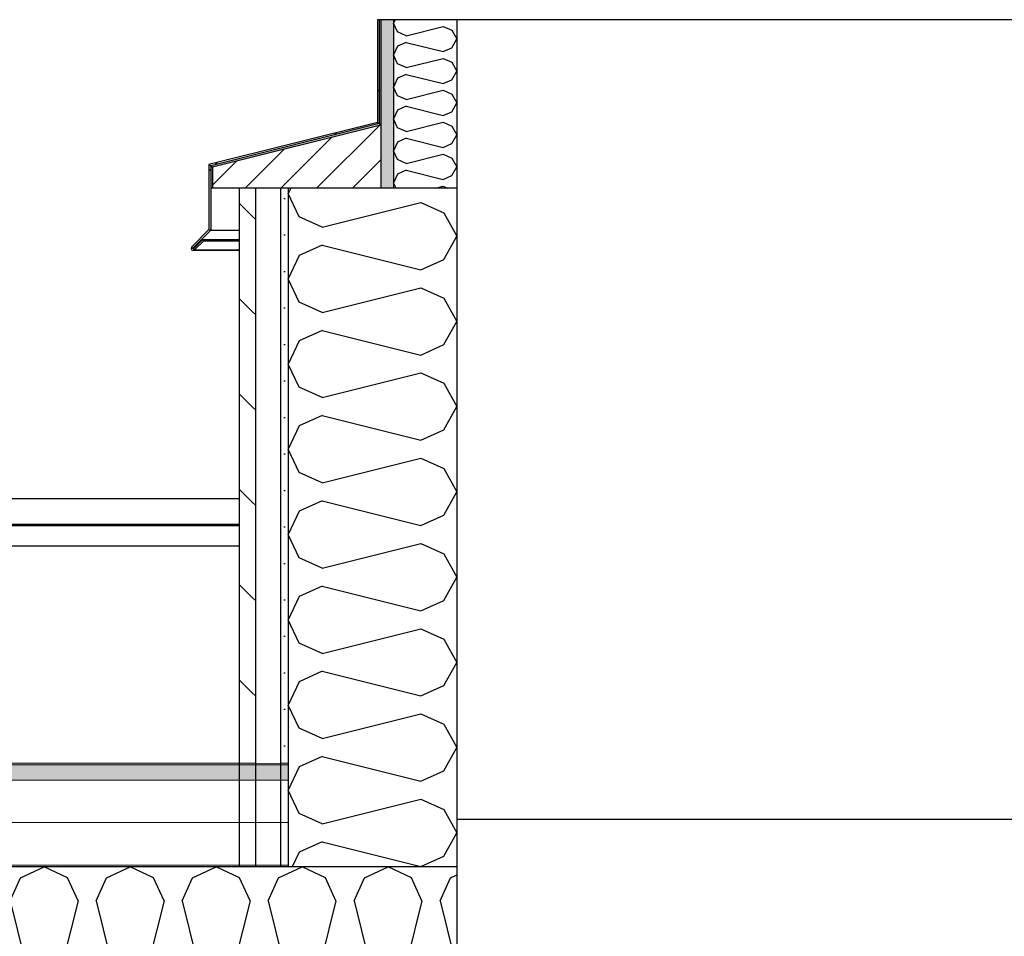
# Model space of a CAD drawing. Header units: millimetres. Extents: x -8544 to 51179, y -2070 to 13050.
# Tile 81 of 168: x 16298 to 17467, y 8932 to 10020. Entities that reach past the tile are written whole.
import ezdxf

# ---------------------------------------------------------------- set-up
doc = ezdxf.new("R2010")
doc.units = ezdxf.units.MM
doc.header["$LTSCALE"] = 0.5
doc.header["$MEASUREMENT"] = 0
doc.linetypes.add('PLINE', pattern=[0])
doc.linetypes.add('Wipeout_Contour', pattern=[2000, 0, -2000])
for name, color, linetype in [('0(Nye konstruksjoner)', 7, 'Continuous'), ('232- Ikke-bærende yttervegger (Skravur)(Nye konstruksjoner)', 7, 'Continuous'), ('232- Ikke-bærende yttervegger(Nye konstruksjoner)', 7, 'Continuous'), ('235- Utvendig kledning og overflate(Nye konstruksjoner)', 7, 'Continuous'), ('261- Primærkonstruksjon (tak)', 7, 'Continuous'), ('261- Primærkonstruksjon (tak) (Skravur)', 7, 'Continuous'), ('262- Taktekking (Skravur)(Nye konstruksjoner)', 7, 'Continuous'), ('265- Gesimser_ takrenner og nedløp(Nye konstruksjoner)', 7, 'Continuous')]:
    doc.layers.add(name, color=color, linetype=linetype)
doc.layers.add('262- Taktekking(Nye konstruksjoner)', color=7, linetype='Continuous', lineweight=0)
pattern_1 = [(0, (0, 0), (0, 43.30127), [0, -25]), (0, (12.5, 21.65), (0, 43.30127), [0, -25])]
pattern_2 = [(45, (0, 0), (-79.5495, 79.5495), []), (45, (-26.52, 26.52), (-79.5495, 79.5495), [])]

# ---------------------------------------------------------------- blocks, each defined once
blk = doc.blocks.new('*X4')
at = {"layer": '261- Primærkonstruksjon (tak) (Skravur)', "linetype": 'PLINE'}
for p, q in [((15074.8, 9001.4), (15102.7, 9014.6)), ((15130.5, 9001.4), (15102.7, 9014.6)), ((15176.8, 9001.4), (15204.7, 9014.6)), ((15232.6, 9001.4), (15204.7, 9014.6)), ((15278.9, 9001.4), (15306.7, 9014.6)), ((15334.6, 9001.4), (15306.7, 9014.6)), ((15380.9, 9001.4), (15408.8, 9014.6)), ((15436.7, 9001.4), (15408.8, 9014.6)), ((15483, 9001.4), (15510.8, 9014.6)), ((15538.7, 9001.4), (15510.8, 9014.6)), ((15585, 9001.4), (15612.9, 9014.6)), ((15640.7, 9001.4), (15612.9, 9014.6)), ((15687.1, 9001.4), (15714.9, 9014.6)), ((15742.8, 9001.4), (15714.9, 9014.6)), ((15789.1, 9001.4), (15817, 9014.6)), ((15844.8, 9001.4), (15817, 9014.6)), ((15891.1, 9001.4), (15919, 9014.6)), ((15946.9, 9001.4), (15919, 9014.6)), ((15993.2, 9001.4), (16021.1, 9014.6)), ((16048.9, 9001.4), (16021.1, 9014.6)), ((16095.2, 9001.4), (16123.1, 9014.6)), ((16151, 9001.4), (16123.1, 9014.6)), ((16197.3, 9001.4), (16225.2, 9014.6)), ((16253, 9001.4), (16225.2, 9014.6)), ((16299.3, 9001.4), (16327.2, 9014.6)), ((16355.1, 9001.4), (16327.2, 9014.6)), ((16401.4, 9001.4), (16429.2, 9014.6)), ((16457.1, 9001.4), (16429.2, 9014.6)), ((16503.4, 9001.4), (16531.3, 9014.6)), ((16559.2, 9001.4), (16531.3, 9014.6)), ((16605.5, 9001.4), (16633.3, 9014.6)), ((16661.2, 9001.4), (16633.3, 9014.6)), ((16707.5, 9001.4), (16735.4, 9014.6)), ((16763.2, 9001.4), (16735.4, 9014.6)), ((15028.5, 9001.4), (15021.9, 9004.5)), ((15040.9, 8974.1), (15028.5, 9001.4)), ((15062.4, 8974.1), (15074.8, 9001.4)), ((15143, 8974.1), (15130.5, 9001.4)), ((15164.4, 8974.1), (15176.8, 9001.4)), ((15245, 8974.1), (15232.6, 9001.4)), ((15266.4, 8974.1), (15278.9, 9001.4)), ((15347, 8974.1), (15334.6, 9001.4)), ((15368.5, 8974.1), (15380.9, 9001.4)), ((15449.1, 8974.1), (15436.7, 9001.4)), ((15470.5, 8974.1), (15483, 9001.4)), ((15551.1, 8974.1), (15538.7, 9001.4)), ((15572.6, 8974.1), (15585, 9001.4)), ((15653.2, 8974.1), (15640.7, 9001.4)), ((15674.6, 8974.1), (15687.1, 9001.4)), ((15755.2, 8974.1), (15742.8, 9001.4)), ((15776.7, 8974.1), (15789.1, 9001.4)), ((15857.3, 8974.1), (15844.8, 9001.4)), ((15878.7, 8974.1), (15891.1, 9001.4)), ((15959.3, 8974.1), (15946.9, 9001.4)), ((15980.8, 8974.1), (15993.2, 9001.4)), ((16061.4, 8974.1), (16048.9, 9001.4)), ((16082.8, 8974.1), (16095.2, 9001.4)), ((16163.4, 8974.1), (16151, 9001.4)), ((16184.8, 8974.1), (16197.3, 9001.4)), ((16265.5, 8974.1), (16253, 9001.4)), ((16286.9, 8974.1), (16299.3, 9001.4)), ((16367.5, 8974.1), (16355.1, 9001.4)), ((16388.9, 8974.1), (16401.4, 9001.4)), ((16469.5, 8974.1), (16457.1, 9001.4)), ((16491, 8974.1), (16503.4, 9001.4)), ((16571.6, 8974.1), (16559.2, 9001.4)), ((16593, 8974.1), (16605.5, 9001.4)), ((16673.6, 8974.1), (16661.2, 9001.4)), ((16695.1, 8974.1), (16707.5, 9001.4)), ((16775.7, 8974.1), (16763.2, 9001.4)), ((16797.1, 8974.1), (16809.6, 9001.4)), ((16809.6, 9001.4), (16816.9, 9004.9)), ((15040.9, 8974.1), (15021.9, 8898.1)), ((15062.4, 8974.1), (15091.9, 8855.8)), ((15143, 8974.1), (15113.4, 8855.8)), ((15164.4, 8974.1), (15194, 8855.8)), ((15245, 8974.1), (15215.4, 8855.8)), ((15266.4, 8974.1), (15296, 8855.8)), ((15347, 8974.1), (15317.5, 8855.8)), ((15368.5, 8974.1), (15398.1, 8855.8)), ((15449.1, 8974.1), (15419.5, 8855.8)), ((15470.5, 8974.1), (15500.1, 8855.8)), ((15551.1, 8974.1), (15521.6, 8855.8)), ((15572.6, 8974.1), (15602.2, 8855.8)), ((15653.2, 8974.1), (15623.6, 8855.8)), ((15674.6, 8974.1), (15704.2, 8855.8)), ((15755.2, 8974.1), (15725.6, 8855.8)), ((15776.7, 8974.1), (15806.3, 8855.8)), ((15857.3, 8974.1), (15827.7, 8855.8)), ((15878.7, 8974.1), (15908.3, 8855.8)), ((15959.3, 8974.1), (15929.7, 8855.8)), ((15980.8, 8974.1), (16010.3, 8855.8)), ((16061.4, 8974.1), (16031.8, 8855.8)), ((16082.8, 8974.1), (16112.4, 8855.8)), ((16163.4, 8974.1), (16133.8, 8855.8)), ((16184.8, 8974.1), (16214.4, 8855.8)), ((16265.5, 8974.1), (16235.9, 8855.8)), ((16286.9, 8974.1), (16316.5, 8855.8)), ((16367.5, 8974.1), (16337.9, 8855.8)), ((16388.9, 8974.1), (16418.5, 8855.8)), ((16469.5, 8974.1), (16440, 8855.8)), ((16491, 8974.1), (16520.6, 8855.8)), ((16571.6, 8974.1), (16542, 8855.8)), ((16593, 8974.1), (16622.6, 8855.8)), ((16673.6, 8974.1), (16644.1, 8855.8)), ((16695.1, 8974.1), (16724.7, 8855.8)), ((16775.7, 8974.1), (16746.1, 8855.8)), ((16797.1, 8974.1), (16816.9, 8894.9)), ((15091.9, 8855.8), (15079.5, 8828.4)), ((15113.4, 8855.8), (15125.8, 8828.4)), ((15194, 8855.8), (15181.5, 8828.4)), ((15215.4, 8855.8), (15227.9, 8828.4)), ((15296, 8855.8), (15283.6, 8828.4)), ((15317.5, 8855.8), (15329.9, 8828.4)), ((15398.1, 8855.8), (15385.6, 8828.4)), ((15419.5, 8855.8), (15431.9, 8828.4)), ((15500.1, 8855.8), (15487.7, 8828.4)), ((15521.6, 8855.8), (15534, 8828.4)), ((15602.2, 8855.8), (15589.7, 8828.4)), ((15623.6, 8855.8), (15636, 8828.4)), ((15704.2, 8855.8), (15691.8, 8828.4)), ((15725.6, 8855.8), (15738.1, 8828.4)), ((15806.3, 8855.8), (15793.8, 8828.4)), ((15827.7, 8855.8), (15840.1, 8828.4)), ((15908.3, 8855.8), (15895.9, 8828.4)), ((15929.7, 8855.8), (15942.2, 8828.4)), ((16010.3, 8855.8), (15997.9, 8828.4)), ((16031.8, 8855.8), (16044.2, 8828.4)), ((16112.4, 8855.8), (16100, 8828.4)), ((16133.8, 8855.8), (16146.3, 8828.4)), ((16214.4, 8855.8), (16202, 8828.4)), ((16235.9, 8855.8), (16248.3, 8828.4)), ((16316.5, 8855.8), (16304, 8828.4)), ((16337.9, 8855.8), (16350.4, 8828.4)), ((16418.5, 8855.8), (16406.1, 8828.4)), ((16440, 8855.8), (16452.4, 8828.4)), ((16520.6, 8855.8), (16508.1, 8828.4)), ((16542, 8855.8), (16554.4, 8828.4)), ((16622.6, 8855.8), (16610.2, 8828.4)), ((16644.1, 8855.8), (16656.5, 8828.4)), ((16724.7, 8855.8), (16712.2, 8828.4)), ((16746.1, 8855.8), (16758.5, 8828.4)), ((15021.9, 8832.5), (15023.8, 8828.4)), ((15023.8, 8828.4), (15051.6, 8812.9)), ((15079.5, 8828.4), (15051.6, 8812.9)), ((15125.8, 8828.4), (15153.7, 8812.9)), ((15181.5, 8828.4), (15153.7, 8812.9)), ((15227.9, 8828.4), (15255.7, 8812.9)), ((15283.6, 8828.4), (15255.7, 8812.9)), ((15329.9, 8828.4), (15357.8, 8812.9)), ((15385.6, 8828.4), (15357.8, 8812.9)), ((15431.9, 8828.4), (15459.8, 8812.9)), ((15487.7, 8828.4), (15459.8, 8812.9)), ((15534, 8828.4), (15561.9, 8812.9)), ((15589.7, 8828.4), (15561.9, 8812.9)), ((15636, 8828.4), (15663.9, 8812.9)), ((15691.8, 8828.4), (15663.9, 8812.9)), ((15738.1, 8828.4), (15765.9, 8812.9)), ((15793.8, 8828.4), (15765.9, 8812.9)), ((15840.1, 8828.4), (15868, 8812.9)), ((15895.9, 8828.4), (15868, 8812.9)), ((15942.2, 8828.4), (15970, 8812.9)), ((15997.9, 8828.4), (15970, 8812.9)), ((16044.2, 8828.4), (16072.1, 8812.9)), ((16100, 8828.4), (16072.1, 8812.9)), ((16146.3, 8828.4), (16174.1, 8812.9)), ((16202, 8828.4), (16174.1, 8812.9)), ((16248.3, 8828.4), (16276.2, 8812.9)), ((16304, 8828.4), (16276.2, 8812.9)), ((16350.4, 8828.4), (16378.2, 8812.9)), ((16406.1, 8828.4), (16378.2, 8812.9)), ((16452.4, 8828.4), (16480.3, 8812.9)), ((16508.1, 8828.4), (16480.3, 8812.9)), ((16554.4, 8828.4), (16582.3, 8812.9)), ((16610.2, 8828.4), (16582.3, 8812.9)), ((16656.5, 8828.4), (16684.4, 8812.9)), ((16712.2, 8828.4), (16684.4, 8812.9)), ((16758.5, 8828.4), (16786.4, 8812.9)), ((16814.3, 8828.4), (16786.4, 8812.9)), ((16816.9, 8834.3), (16814.3, 8828.4))]:
    blk.add_line(p, q, dxfattribs=at)
blk = doc.blocks.new('*X85')
at = {"layer": '232- Ikke-bærende yttervegger (Skravur)(Nye konstruksjoner)', "linetype": 'PLINE'}
for p, q in [((16619.9, 9820), (16616.9, 9813.7)), ((16630, 9786.1), (16616.9, 9813.7)), ((16657.1, 9773.7), (16774.4, 9803.1)), ((16774.4, 9803.1), (16801.5, 9790.7)), ((16657.1, 9773.7), (16630, 9786.1)), ((16801.5, 9790.7), (16816.9, 9763.1)), ((16801.5, 9735.5), (16816.9, 9763.1)), ((16657.1, 9752.5), (16630, 9740.1)), ((16657.1, 9752.5), (16774.4, 9723.1)), ((16630, 9740.1), (16616.9, 9712.5)), ((16774.4, 9723.1), (16801.5, 9735.5)), ((16630, 9684.9), (16616.9, 9712.5)), ((16657.1, 9672.6), (16774.4, 9701.9)), ((16774.4, 9701.9), (16801.5, 9689.6)), ((16801.5, 9689.6), (16816.9, 9661.9)), ((16657.1, 9672.6), (16630, 9684.9)), ((16801.5, 9634.3), (16816.9, 9661.9)), ((16657.1, 9651.3), (16630, 9639)), ((16657.1, 9651.3), (16774.4, 9622)), ((16630, 9639), (16616.9, 9611.3)), ((16774.4, 9622), (16801.5, 9634.3)), ((16630, 9583.7), (16616.9, 9611.3)), ((16657.1, 9571.4), (16774.4, 9600.7)), ((16774.4, 9600.7), (16801.5, 9588.4)), ((16657.1, 9571.4), (16630, 9583.7)), ((16801.5, 9588.4), (16816.9, 9560.8)), ((16801.5, 9533.1), (16816.9, 9560.8)), ((16657.1, 9550.1), (16630, 9537.8)), ((16657.1, 9550.1), (16774.4, 9520.8)), ((16630, 9537.8), (16616.9, 9510.2)), ((16774.4, 9520.8), (16801.5, 9533.1)), ((16630, 9482.5), (16616.9, 9510.2)), ((16657.1, 9470.2), (16774.4, 9499.5)), ((16774.4, 9499.5), (16801.5, 9487.2)), ((16657.1, 9470.2), (16630, 9482.5)), ((16801.5, 9487.2), (16816.9, 9459.6)), ((16801.5, 9432), (16816.9, 9459.6)), ((16657.1, 9449), (16630, 9436.6)), ((16657.1, 9449), (16774.4, 9419.6)), ((16630, 9436.6), (16616.9, 9409)), ((16774.4, 9419.6), (16801.5, 9432)), ((16630, 9381.4), (16616.9, 9409)), ((16657.1, 9369), (16774.4, 9398.4)), ((16774.4, 9398.4), (16801.5, 9386)), ((16801.5, 9386), (16816.9, 9358.4)), ((16657.1, 9369), (16630, 9381.4)), ((16801.5, 9330.8), (16816.9, 9358.4)), ((16657.1, 9347.8), (16630, 9335.5)), ((16657.1, 9347.8), (16774.4, 9318.4)), ((16630, 9335.5), (16616.9, 9307.8)), ((16774.4, 9318.4), (16801.5, 9330.8)), ((16630, 9280.2), (16616.9, 9307.8)), ((16657.1, 9267.9), (16774.4, 9297.2)), ((16774.4, 9297.2), (16801.5, 9284.9)), ((16657.1, 9267.9), (16630, 9280.2)), ((16801.5, 9284.9), (16816.9, 9257.2)), ((16801.5, 9229.6), (16816.9, 9257.2)), ((16657.1, 9246.6), (16630, 9234.3)), ((16657.1, 9246.6), (16774.4, 9217.3)), ((16630, 9234.3), (16616.9, 9206.6)), ((16774.4, 9217.3), (16801.5, 9229.6)), ((16630, 9179), (16616.9, 9206.6)), ((16657.1, 9166.7), (16774.4, 9196)), ((16774.4, 9196), (16801.5, 9183.7)), ((16657.1, 9166.7), (16630, 9179)), ((16801.5, 9183.7), (16816.9, 9156.1)), ((16801.5, 9128.4), (16816.9, 9156.1)), ((16657.1, 9145.4), (16630, 9133.1)), ((16657.1, 9145.4), (16774.4, 9116.1)), ((16630, 9133.1), (16616.9, 9105.5)), ((16774.4, 9116.1), (16801.5, 9128.4)), ((16630, 9077.8), (16616.9, 9105.5)), ((16657.1, 9065.5), (16774.4, 9094.8)), ((16774.4, 9094.8), (16801.5, 9082.5)), ((16801.5, 9082.5), (16816.9, 9054.9)), ((16657.1, 9065.5), (16630, 9077.8)), ((16801.5, 9027.3), (16816.9, 9054.9)), ((16657.1, 9044.3), (16630, 9031.9)), ((16657.1, 9044.3), (16774.4, 9014.9)), ((16630, 9031.9), (16621.8, 9014.6)), ((16774.4, 9014.9), (16801.5, 9027.3))]:
    blk.add_line(p, q, dxfattribs=at)
blk = doc.blocks.new('*X86')
at = {"layer": '232- Ikke-bærende yttervegger (Skravur)(Nye konstruksjoner)', "linetype": 'PLINE'}
for p, q in [((16743.8, 10020), (16741.9, 10016)), ((16746.8, 10005.7), (16741.9, 10016)), ((16757, 10001), (16746.8, 10005.7)), ((16757, 10001), (16801, 10012)), ((16801, 10012), (16811.1, 10007.4)), ((16811.1, 10007.4), (16816.9, 9997.1)), ((16757, 9993.1), (16746.8, 9988.4)), ((16757, 9993.1), (16801, 9982.1)), ((16811.1, 9986.7), (16816.9, 9997.1)), ((16746.8, 9988.4), (16741.9, 9978.1)), ((16801, 9982.1), (16811.1, 9986.7)), ((16746.8, 9967.7), (16741.9, 9978.1)), ((16757, 9963.1), (16801, 9974.1)), ((16801, 9974.1), (16811.1, 9969.5)), ((16811.1, 9969.5), (16816.9, 9959.1)), ((16757, 9963.1), (16746.8, 9967.7)), ((16811.1, 9948.8), (16816.9, 9959.1)), ((16746.8, 9950.5), (16741.9, 9940.1)), ((16757, 9955.1), (16746.8, 9950.5)), ((16757, 9955.1), (16801, 9944.1)), ((16801, 9944.1), (16811.1, 9948.8)), ((16746.8, 9929.8), (16741.9, 9940.1)), ((16757, 9925.2), (16801, 9936.2)), ((16801, 9936.2), (16811.1, 9931.5)), ((16757, 9925.2), (16746.8, 9929.8)), ((16811.1, 9931.5), (16816.9, 9921.2)), ((16746.8, 9912.6), (16741.9, 9902.2)), ((16757, 9917.2), (16746.8, 9912.6)), ((16757, 9917.2), (16801, 9906.2)), ((16811.1, 9910.8), (16816.9, 9921.2)), ((16746.8, 9891.8), (16741.9, 9902.2)), ((16801, 9906.2), (16811.1, 9910.8)), ((16757, 9887.2), (16746.8, 9891.8)), ((16757, 9887.2), (16801, 9898.2)), ((16801, 9898.2), (16811.1, 9893.6)), ((16811.1, 9893.6), (16816.9, 9883.2)), ((16757, 9879.3), (16746.8, 9874.6)), ((16757, 9879.3), (16801, 9868.3)), ((16811.1, 9872.9), (16816.9, 9883.2)), ((16746.8, 9874.6), (16741.9, 9864.3)), ((16746.8, 9853.9), (16741.9, 9864.3)), ((16801, 9868.3), (16811.1, 9872.9)), ((16757, 9849.3), (16746.8, 9853.9)), ((16757, 9849.3), (16801, 9860.3)), ((16801, 9860.3), (16811.1, 9855.7)), ((16811.1, 9855.7), (16816.9, 9845.3)), ((16757, 9841.3), (16746.8, 9836.7)), ((16757, 9841.3), (16801, 9830.3)), ((16811.1, 9834.9), (16816.9, 9845.3)), ((16746.8, 9836.7), (16741.9, 9826.3)), ((16801, 9830.3), (16811.1, 9834.9)), ((16744.9, 9820), (16741.9, 9826.3)), ((16791.6, 9820), (16801, 9822.3)), ((16801, 9822.3), (16806.1, 9820))]:
    blk.add_line(p, q, dxfattribs=at)

msp = doc.modelspace()

# ---------------------------------------------------------------- hatches: boundary and pattern name
at = {"layer": '232- Ikke-bærende yttervegger (Skravur)(Nye konstruksjoner)', "linetype": 'Continuous'}
h = msp.add_hatch(dxfattribs=at)
h.set_pattern_fill('Skrålinjer_4', color=256, style=0, pattern_type=2)
h.set_pattern_definition(pattern_2)
h.paths.add_polyline_path([(16722.9, 9898.1), (16724.9, 9896.6), (16724.9, 10020), (16722.9, 10020)])
for points in [[(16724.9, 10020), (16724.9, 9896.6), (16726.9, 9895), (16726.9, 10020)], [(16726.9, 9895), (16724.9, 9896.6), (16524.9, 9846.6), (16526.9, 9845)], [(16526.9, 9845), (16524.9, 9846.6), (16524.9, 9820), (16526.9, 9820)]]:
    msp.add_hatch(color=256, dxfattribs=at).paths.add_polyline_path(points)
h = msp.add_hatch(dxfattribs=at)
h.set_pattern_fill('Skrålinjer_4', color=256, style=0, pattern_type=2)
h.set_pattern_definition(pattern_2)
h.paths.add_polyline_path([(16522.9, 9848.1), (16524.9, 9846.6), (16724.9, 9896.6), (16722.9, 9898.1)])
h = msp.add_hatch(dxfattribs=at)
h.set_pattern_fill('Skrålinjer_4', color=256, style=0, pattern_type=2)
h.set_pattern_definition(pattern_2)
h.paths.add_polyline_path([(16522.9, 9770.8), (16524.9, 9770), (16524.9, 9820), (16524.9, 9846.6), (16522.9, 9848.1)])
h = msp.add_hatch(dxfattribs=at)
h.set_pattern_fill('Prikker_tett', color=256, style=0, pattern_type=2)
h.set_pattern_definition(pattern_1)
h.paths.add_polyline_path([(16607.9, 9820), (16607.9, 9137.7), (16616.9, 9137.7), (16616.9, 9820)])
h = msp.add_hatch(dxfattribs=at)
h.set_pattern_fill('Skrålinjer_4', color=256, style=0, pattern_type=2)
h.set_pattern_definition(pattern_2)
h.paths.add_polyline_path([(16502.3, 9750.2), (16503.7, 9748.8), (16524.9, 9770), (16522.9, 9770.8)])
h = msp.add_hatch(dxfattribs=at)
h.set_pattern_fill('Skrålinjer_4', color=256, style=0, pattern_type=2)
h.set_pattern_definition(pattern_2)
h.paths.add_polyline_path([(16502.3, 9750.2), (16501.6, 9748.4), (16502.3, 9746.7), (16504.1, 9745.9), (16505.8, 9746.7), (16504.4, 9748.1), (16503.7, 9748.8)])
h = msp.add_hatch(dxfattribs=at)
h.set_pattern_fill('Skrålinjer_4', color=256, style=0, pattern_type=2)
h.set_pattern_definition(pattern_2)
h.paths.add_polyline_path([(16515, 9758.7), (16504.4, 9748.1), (16505.8, 9746.7), (16516.4, 9757.3)])
at = {"layer": '262- Taktekking (Skravur)(Nye konstruksjoner)', "linetype": 'Continuous'}
msp.add_hatch(color=256, dxfattribs=at).paths.add_polyline_path([(16616.9, 9137.7), (15021.9, 9137.7), (15021.9, 9135.6), (16616.9, 9135.6)])
h = msp.add_hatch(dxfattribs=at)
h.set_pattern_fill('Prikker_tett', color=256, style=0, pattern_type=2)
h.set_pattern_definition(pattern_1)
h.paths.add_polyline_path([(15021.9, 9014.6), (16616.9, 9014.6), (16616.9, 9016.6), (15021.9, 9016.6)])
at = {"layer": '262- Taktekking(Nye konstruksjoner)', "linetype": 'Continuous'}
for points in [[(16726.9, 9895), (16726.9, 9820), (16741.9, 9820), (16741.9, 10020), (16726.9, 10020)], [(15021.9, 9135.6), (15021.9, 9117.5), (16616.9, 9117.5), (16616.9, 9135.6)]]:
    msp.add_hatch(color=256, dxfattribs=at).paths.add_polyline_path(points)

# ---------------------------------------------------------------- linework, layer by layer
at = {"layer": '0(Nye konstruksjoner)', "linetype": 'PLINE'}
for p, q in [((16816.9, 9071.2), (18266.9, 9071.2)), ((16816.9, 9014.6), (16816.9, 8812.9))]:
    msp.add_line(p, q, dxfattribs=at)
at = {"layer": '232- Ikke-bærende yttervegger(Nye konstruksjoner)', "linetype": 'PLINE'}
for p, q in [((16741.9, 10020), (16741.9, 9820)), ((16816.9, 10020), (16816.9, 9820)), ((18266.9, 10020), (16816.9, 10020)), ((16726.9, 9895), (16526.9, 9845)), ((16526.9, 9845), (16526.9, 9820)), ((16558.9, 9820), (16526.9, 9820)), ((16816.9, 9820), (16816.9, 9014.6)), ((16524.9, 9770), (16558.9, 9770)), ((16505.1, 9748.8), (16503.7, 9748.8)), ((16558.9, 9758.7), (16515, 9758.7)), ((16558.9, 9757.3), (16516.4, 9757.3)), ((16558.9, 9745.9), (16504.1, 9745.9)), ((16505.8, 9746.7), (16558.9, 9746.7))]:
    msp.add_line(p, q, dxfattribs=at)
at = {"layer": '232- Ikke-bærende yttervegger(Nye konstruksjoner)', "linetype": 'PLINE', "flags": 128}
for points in [[(16726.9, 10020), (16726.9, 9895), (16726.9, 9820)], [(16816.9, 10020), (16741.9, 10020), (16726.9, 10020)], [(16616.9, 9820), (16616.9, 9137.7), (16616.9, 9135.6), (16616.9, 9117.5), (16616.9, 9067.1), (16616.9, 9016.6), (16616.9, 9014.6)], [(16816.9, 9820), (16741.9, 9820), (16726.9, 9820)]]:
    msp.add_lwpolyline(points, dxfattribs=at)
at = {"layer": '235- Utvendig kledning og overflate(Nye konstruksjoner)', "linetype": 'PLINE'}
for p, q in [((16722.9, 10020), (16722.9, 9898.1)), ((16724.9, 10020), (16724.9, 9896.6)), ((16722.9, 9898.1), (16522.9, 9848.1)), ((16724.9, 9896.6), (16524.9, 9846.6)), ((16522.9, 9848.1), (16522.9, 9770.8)), ((16524.9, 9846.6), (16524.9, 9820)), ((16524.9, 9820), (16524.9, 9770)), ((16526.9, 9820), (16524.9, 9820)), ((16558.9, 9820), (16558.9, 9014.6)), ((16522.9, 9770.8), (16524.9, 9770)), ((16524.9, 9770), (16503.7, 9748.8)), ((16501.6, 9748.4), (16502.3, 9746.7)), ((16502.3, 9750.2), (16503.7, 9748.8)), ((16503.7, 9748.8), (16504.4, 9748.1)), ((16515, 9758.7), (16504.4, 9748.1)), ((16504.4, 9748.1), (16505.8, 9746.7)), ((16515, 9758.7), (16516.4, 9757.3)), ((16502.3, 9746.7), (16504.1, 9745.9))]:
    msp.add_line(p, q, dxfattribs=at)
at = {"layer": '235- Utvendig kledning og overflate(Nye konstruksjoner)', "linetype": 'PLINE', "flags": 128}
for points in [[(16726.9, 10020), (16724.9, 10020), (16722.9, 10020)], [(16722.9, 9898.1), (16724.9, 9896.6), (16726.9, 9895)], [(16522.9, 9848.1), (16524.9, 9846.6), (16526.9, 9845)], [(16522.9, 9770.8), (16502.3, 9750.2), (16501.6, 9748.4)], [(16516.4, 9757.3), (16505.8, 9746.7), (16504.1, 9745.9)]]:
    msp.add_lwpolyline(points, dxfattribs=at)
at = {"layer": '261- Primærkonstruksjon (tak)', "linetype": 'PLINE'}
msp.add_line((16816.9, 9071.2), (18266.9, 9071.2), dxfattribs=at)
at = {"layer": '261- Primærkonstruksjon (tak)', "linetype": 'PLINE', "flags": 128}
msp.add_lwpolyline([(16816.9, 9014.6), (16616.9, 9014.6), (16607.9, 9014.6), (16577.9, 9014.6), (16558.9, 9014.6), (15159.9, 9014.6), (15140.9, 9014.6), (15110.9, 9014.6), (15080.9, 9014.6), (15071.9, 9014.6), (15021.9, 9014.6)], dxfattribs=at)
at = {"layer": '262- Taktekking(Nye konstruksjoner)', "linetype": 'PLINE'}
for p, q in [((16616.9, 9137.7), (15021.9, 9137.7)), ((16616.9, 9135.6), (15021.9, 9135.6)), ((16616.9, 9117.5), (15021.9, 9117.5)), ((16616.9, 9067.1), (15021.9, 9067.1)), ((16616.9, 9016.6), (15021.9, 9016.6))]:
    msp.add_line(p, q, dxfattribs=at)
at = {"layer": '265- Gesimser_ takrenner og nedløp(Nye konstruksjoner)', "linetype": 'PLINE'}
for p, q in [((15159.9, 9451.6), (16558.9, 9451.6)), ((15159.9, 9421.4), (16558.9, 9421.4)), ((15159.9, 9419.7), (16558.9, 9419.7)), ((15159.9, 9395.7), (16558.9, 9395.7))]:
    msp.add_line(p, q, dxfattribs=at)

# ---------------------------------------------------------------- block references
at = {"layer": '232- Ikke-bærende yttervegger(Nye konstruksjoner)'}
for name in ['*X86', '*X85']:
    msp.add_blockref(name, (0, 0), dxfattribs=at)
at = {"layer": '261- Primærkonstruksjon (tak)'}
msp.add_blockref('*X4', (0, 0), dxfattribs=at)

# ---------------------------------------------------------------- next in the draw order: wipeouts: each hides what was drawn before it
at = {"linetype": 'Wipeout_Contour', "ltscale": 76447.222883}
msp.add_wipeout([(16607.9, 9820), (16577.9, 9820), (16577.9, 9137.7), (16607.9, 9137.7)], dxfattribs=at).dxf.layer = '232- Ikke-bærende yttervegger (Skravur)(Nye konstruksjoner)'

# ---------------------------------------------------------------- next in the draw order: hatches: boundary and pattern name
at = {"layer": '232- Ikke-bærende yttervegger (Skravur)(Nye konstruksjoner)', "linetype": 'Continuous'}
h = msp.add_hatch(dxfattribs=at)
h.set_pattern_fill('Skrålinjer_1', color=256, style=0, pattern_type=2)
h.set_pattern_definition([(45, (0, 0), (-21.213203, 21.213203), [])])
h.paths.add_polyline_path([(16526.9, 9820), (16726.9, 9820), (16726.9, 9895), (16526.9, 9845)])
h = msp.add_hatch(dxfattribs=at)
h.set_pattern_fill('Skrålinjer_2', color=256, style=0, pattern_type=2)
h.set_pattern_definition([(315, (0, 0), (56.56854, 56.56854), [80, 0])])
h.paths.add_polyline_path([(16577.9, 9820), (16558.9, 9820), (16558.9, 9137.7), (16577.9, 9137.7)])

# ---------------------------------------------------------------- next in the draw order: linework, layer by layer
at = {"layer": '232- Ikke-bærende yttervegger(Nye konstruksjoner)', "linetype": 'PLINE', "flags": 128}
msp.add_lwpolyline([(16726.9, 9820), (16616.9, 9820), (16607.9, 9820), (16577.9, 9820), (16558.9, 9820)], dxfattribs=at)
at = {"layer": '235- Utvendig kledning og overflate(Nye konstruksjoner)', "linetype": 'PLINE'}
for p, q in [((16577.9, 9820), (16577.9, 9014.6)), ((16607.9, 9820), (16607.9, 9014.6))]:
    msp.add_line(p, q, dxfattribs=at)

doc.saveas('drawing.dxf')
